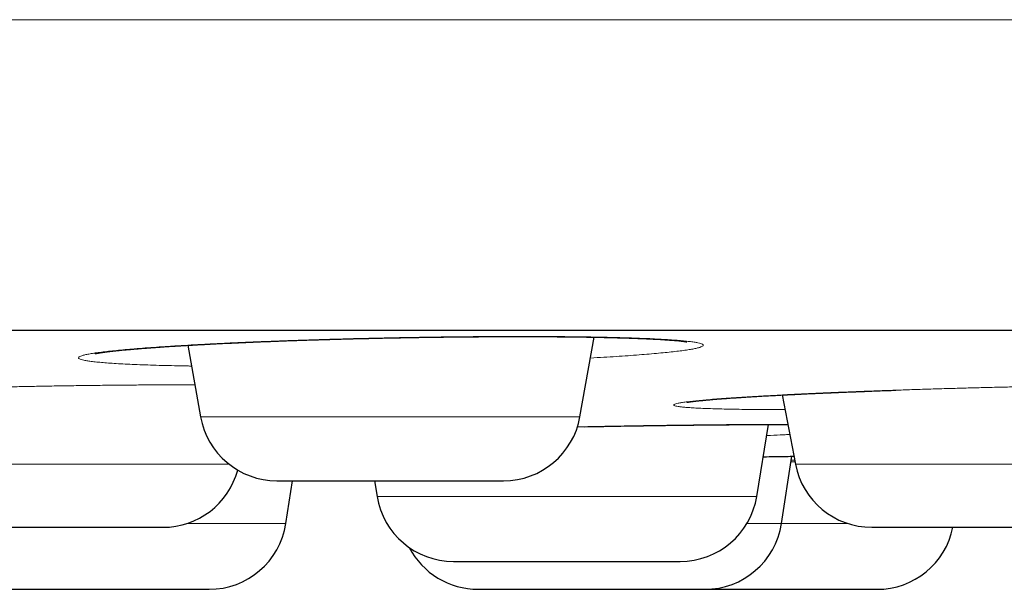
# Model space of a CAD drawing. Header units: millimetres. Extents: x 8 to 482, y 12 to 243.
# Tile 224 of 256: x 268.1 to 274.45, y 184.92 to 188.59. Entities that reach past the tile are written whole.
import ezdxf

# ---------------------------------------------------------------- set-up
doc = ezdxf.new("R2010")
doc.units = ezdxf.units.MM

msp = doc.modelspace()

# ---------------------------------------------------------------- linework, layer by layer
at = {"color": 7, "linetype": 'Continuous', "lineweight": 30}
for p, q in [((271.7163, 186.0288), (271.8067, 186.5416)), ((269.1894, 186.4892), (269.2706, 186.0288)), ((273.0198, 186.1686), (273.1055, 185.7216)), ((272.856, 185.515), (272.9317, 185.9785)), ((273.0149, 185.339), (273.0822, 185.7732)), ((269.8198, 185.339), (269.8627, 185.6156)), ((270.3917, 185.6156), (270.4082, 185.515))]:
    msp.add_line(p, q, dxfattribs=at)
at = {"color": 8, "linetype": 'Continuous', "lineweight": 0}
for p, q in [((269.2706, 186.0288), (271.7163, 186.0288)), ((273.01, 185.9787), (273.0562, 185.9787)), ((267.076, 185.7216), (269.4553, 185.7216)), ((273.0766, 185.7372), (273.1023, 185.7378)), ((273.1001, 185.7494), (273.0784, 185.7488)), ((273.1055, 185.7216), (275.5485, 185.7216)), ((270.4082, 185.515), (272.856, 185.515)), ((269.179, 185.339), (269.8198, 185.339)), ((272.7916, 185.339), (273.0149, 185.339)), ((273.0149, 185.339), (273.4455, 185.339))]:
    msp.add_line(p, q, dxfattribs=at)
at = {"color": 7, "linetype": 'Continuous', "lineweight": 30}
for centre, start, end in [((269.763, 186.1156), 190, 270), ((271.2239, 186.1156), 270, 350), ((273.5965, 185.8156), 190.84432, 270), ((269.028, 185.8156), 270, 344.75634), ((270.9016, 185.5956), 189.27461, 270), ((272.3625, 185.5956), 270, 350.72539), ((269.3257, 185.4156), 270, 351.18381), ((272.5208, 185.4156), 270, 351.18381), ((273.6305, 185.4156), 270, 348.45754), ((271.0599, 185.4156), 207.45508, 270)]:
    msp.add_arc(centre, 0.5, start, end, dxfattribs=at)
at = {"color": 8, "linetype": 'Continuous', "lineweight": 0}
for points, knots in [([(254.5, 188.5884), (254.8249, 188.5884), (255.4748, 188.5884), (256.4492, 188.5884), (257.4227, 188.5884), (258.3951, 188.5884), (259.3658, 188.5884), (260.3161, 188.5884), (261.2456, 188.5884), (262.1542, 188.5884), (263.06, 188.5884), (263.9625, 188.5884), (264.8616, 188.5884), (265.7568, 188.5884), (266.6478, 188.5884), (267.5343, 188.5884), (268.4159, 188.5884), (269.287, 188.5884), (270.1475, 188.5884), (270.9971, 188.5884), (271.8407, 188.5884), (272.7003, 188.5884), (273.5749, 188.5884), (274.4635, 188.5884), (275.3437, 188.5884), (276.2151, 188.5884), (277.0773, 188.5884), (277.9138, 188.5884), (278.7249, 188.5884), (279.5109, 188.5884), (280.2876, 188.5884), (281.0548, 188.5884), (281.812, 188.5884), (282.5591, 188.5884), (283.2957, 188.5884), (284.0216, 188.5884), (284.7364, 188.5884), (285.4358, 188.5884), (286.1195, 188.5884), (286.7877, 188.5884), (287.4442, 188.5884), (288.1058, 188.5884), (288.7711, 188.5884), (289.4386, 188.5884), (290.0914, 188.5884), (290.7291, 188.5884), (291.3516, 188.5884), (291.947, 188.5884), (292.5162, 188.5884), (293.06, 188.5884), (293.5894, 188.5884), (294.1043, 188.5884), (294.6044, 188.5884), (295.0896, 188.5884), (295.5597, 188.5884), (296.0145, 188.5884), (296.4538, 188.5884), (296.8748, 188.5884), (297.2778, 188.5884), (297.6628, 188.5884), (298.0322, 188.5884), (298.395, 188.5884), (298.7497, 188.5884), (299.0946, 188.5884), (299.4206, 188.5884), (299.7276, 188.5884), (300.0156, 188.5884), (300.2793, 188.5884), (300.5199, 188.5884), (300.7386, 188.5884), (300.9402, 188.5884), (301.1244, 188.5884), (301.2913, 188.5884), (301.4408, 188.5884), (301.5728, 188.5884), (301.6872, 188.5884), (301.784, 188.5884), (301.8627, 188.5884), (301.9236, 188.5884), (301.9666, 188.5884), (301.9935, 188.5884), (301.9969, 188.5884), (301.9986, 188.5884)], [0, 0, 0, 0, 0.0130654, 0.0261309, 0.0391968, 0.052263, 0.0653296, 0.0783966, 0.0907172, 0.103038, 0.1153591, 0.1276801, 0.1400012, 0.1523222, 0.1646429, 0.1769634, 0.1892836, 0.2016035, 0.213703, 0.2258022, 0.2379012, 0.25, 0.2630654, 0.2761309, 0.2891968, 0.302263, 0.3153296, 0.3283966, 0.3407172, 0.353038, 0.3653591, 0.3776801, 0.3900012, 0.4023222, 0.4146429, 0.4269634, 0.4392836, 0.4516035, 0.463703, 0.4758022, 0.4879012, 0.5, 0.5130654, 0.5261309, 0.5391968, 0.552263, 0.5653296, 0.5783966, 0.5907172, 0.603038, 0.6153591, 0.6276801, 0.6400012, 0.6523222, 0.6646429, 0.6769634, 0.6892836, 0.7016035, 0.713703, 0.7258022, 0.7379012, 0.75, 0.7630654, 0.7761309, 0.7891968, 0.802263, 0.8153296, 0.8283966, 0.8407172, 0.853038, 0.8653591, 0.8776801, 0.8900012, 0.9023222, 0.9146429, 0.9269634, 0.9392836, 0.9516035, 0.963703, 0.9758022, 0.9879012, 1, 1, 1, 1]), ([(269.2131, 186.3552), (269.2043, 186.3554), (269.1662, 186.3559), (269.1026, 186.3573), (269.0228, 186.3592), (268.9477, 186.3614), (268.8777, 186.3639), (268.8131, 186.3667), (268.754, 186.3697), (268.7005, 186.373), (268.6524, 186.3765), (268.6099, 186.3803), (268.5731, 186.3842), (268.5426, 186.3884), (268.5183, 186.3927), (268.5003, 186.3972), (268.4886, 186.4019), (268.4833, 186.4067), (268.4842, 186.4117), (268.4913, 186.4168), (268.5047, 186.422), (268.5243, 186.4273), (268.5501, 186.4326), (268.5822, 186.438), (268.6205, 186.4434), (268.6647, 186.4489), (268.7145, 186.4543), (268.7696, 186.4597), (268.83, 186.4651), (268.8957, 186.4704), (268.9667, 186.4757), (269.0429, 186.4809), (269.1238, 186.486), (269.2088, 186.491), (269.2974, 186.4958), (269.3895, 186.5005), (269.485, 186.505), (269.584, 186.5093), (269.6865, 186.5135), (269.7919, 186.5175), (269.8994, 186.5213), (270.0083, 186.5248), (270.1182, 186.5281), (270.2291, 186.5311), (270.341, 186.5338), (270.4539, 186.5363), (270.5676, 186.5386), (270.6812, 186.5405), (270.7939, 186.5422), (270.9051, 186.5436), (271.0147, 186.5446), (271.1229, 186.5454), (271.2295, 186.5458), (271.3342, 186.546), (271.4362, 186.5458), (271.5349, 186.5454), (271.6299, 186.5446), (271.7213, 186.5436), (271.809, 186.5422), (271.893, 186.5405), (271.9728, 186.5386), (272.048, 186.5363), (272.1178, 186.5338), (272.1822, 186.5311), (272.2412, 186.5281), (272.2947, 186.5248), (272.3429, 186.5213), (272.3855, 186.5175), (272.4222, 186.5135), (272.4527, 186.5094), (272.477, 186.505), (272.4949, 186.5005), (272.5064, 186.4958), (272.5117, 186.491), (272.5106, 186.486), (272.5033, 186.4809), (272.4898, 186.4757), (272.4702, 186.4704), (272.4443, 186.4651), (272.4122, 186.4598), (272.3739, 186.4543), (272.3296, 186.4489), (272.2796, 186.4434), (272.2242, 186.438), (272.1636, 186.4326), (272.0979, 186.4273), (272.027, 186.422), (271.951, 186.4168), (271.8697, 186.4118), (271.8135, 186.4084), (271.7833, 186.4067), (271.783, 186.4067)], [0, 0, 0, 0, 0.0034167, 0.0148542, 0.0263792, 0.0379407, 0.0494045, 0.0608062, 0.0721826, 0.0835701, 0.0950056, 0.106525, 0.1180704, 0.1295242, 0.1409222, 0.1523009, 0.1636967, 0.1751462, 0.186685, 0.1982014, 0.2096358, 0.2210242, 0.2324029, 0.2438084, 0.255277, 0.2668443, 0.2783404, 0.2897604, 0.3011404, 0.312517, 0.3239267, 0.3354056, 0.3469894, 0.3584941, 0.3699182, 0.381298, 0.3926702, 0.4040715, 0.4155383, 0.4271066, 0.4386468, 0.4500942, 0.4614849, 0.4728556, 0.4842432, 0.4956845, 0.5072156, 0.5187897, 0.5302686, 0.5416882, 0.5530852, 0.5644965, 0.5759589, 0.5875085, 0.5990366, 0.6104846, 0.6218889, 0.6332864, 0.6447139, 0.656208, 0.6678046, 0.6793136, 0.6907401, 0.7021206, 0.7134917, 0.7248904, 0.7363534, 0.7479166, 0.7594626, 0.7709147, 0.7823086, 0.7936811, 0.8050689, 0.8165086, 0.8280363, 0.8395983, 0.8510625, 0.8624649, 0.8738416, 0.8852293, 0.8966643, 0.9081827, 0.9197278, 0.9311815, 0.9425794, 0.9539579, 0.9653535, 0.9768025, 0.9883407, 0.9998572, 1, 1, 1, 1]), ([(267.008, 186.0766), (266.9924, 186.0768), (266.9478, 186.0773), (266.8788, 186.0785), (266.8009, 186.0801), (266.7276, 186.082), (266.6595, 186.084), (266.5969, 186.0863), (266.5399, 186.0888), (266.4884, 186.0915), (266.4425, 186.0944), (266.4022, 186.0975), (266.3677, 186.1008), (266.3394, 186.1042), (266.3174, 186.1078), (266.3017, 186.1115), (266.2923, 186.1153), (266.2893, 186.1193), (266.2925, 186.1234), (266.3019, 186.1276), (266.3175, 186.1319), (266.3393, 186.1362), (266.3674, 186.1406), (266.4016, 186.1451), (266.442, 186.1495), (266.4883, 186.154), (266.5401, 186.1586), (266.5971, 186.163), (266.6594, 186.1674), (266.7268, 186.1718), (266.7994, 186.1762), (266.8772, 186.1804), (266.9597, 186.1847), (267.0461, 186.1888), (267.136, 186.1928), (267.2292, 186.1966), (267.3258, 186.2003), (267.4258, 186.2039), (267.529, 186.2074), (267.6352, 186.2106), (267.7432, 186.2137), (267.8526, 186.2167), (267.9627, 186.2194), (268.0738, 186.2218), (268.1858, 186.2241), (268.2987, 186.2262), (268.4121, 186.228), (268.5254, 186.2296), (268.6376, 186.231), (268.7482, 186.2321), (268.8571, 186.233), (268.9644, 186.2336), (269.07, 186.234), (269.1603, 186.2341), (269.2141, 186.234), (269.2344, 186.234)], [0, 0, 0, 0, 0.010351, 0.029501, 0.048796, 0.068155, 0.087349, 0.10644, 0.125487, 0.144553, 0.163698, 0.182984, 0.202316, 0.221494, 0.240578, 0.259629, 0.278708, 0.297877, 0.317195, 0.336478, 0.355623, 0.374691, 0.393742, 0.412839, 0.43204, 0.451407, 0.470655, 0.489775, 0.508829, 0.527876, 0.54698, 0.566199, 0.585595, 0.604857, 0.623983, 0.643037, 0.662077, 0.681167, 0.700366, 0.719736, 0.739057, 0.758223, 0.777294, 0.796333, 0.8154, 0.834556, 0.853864, 0.873242, 0.892461, 0.911581, 0.930663, 0.94977, 0.968961, 0.988299, 1, 1, 1, 1]), ([(273.0379, 186.0741), (273.0222, 186.0741), (272.9776, 186.0742), (272.9086, 186.0745), (272.8311, 186.0751), (272.7587, 186.076), (272.6912, 186.0771), (272.6287, 186.0785), (272.5712, 186.0801), (272.519, 186.082), (272.4727, 186.084), (272.4325, 186.0863), (272.3984, 186.0888), (272.3705, 186.0915), (272.3486, 186.0944), (272.3329, 186.0975), (272.3233, 186.1008), (272.32, 186.1042), (272.3231, 186.1078), (272.3325, 186.1115), (272.3483, 186.1153), (272.3705, 186.1193), (272.3988, 186.1234), (272.4331, 186.1276), (272.4732, 186.1319), (272.519, 186.1362), (272.5705, 186.1406), (272.6277, 186.1451), (272.6906, 186.1495), (272.7587, 186.154), (272.8316, 186.1586), (272.9089, 186.163), (272.9903, 186.1674), (273.076, 186.1718), (273.166, 186.1762), (273.2601, 186.1804), (273.3579, 186.1847), (273.4585, 186.1888), (273.5612, 186.1928), (273.666, 186.1966), (273.7729, 186.2003), (273.8818, 186.2039), (273.9928, 186.2074), (274.1052, 186.2106), (274.2183, 186.2137), (274.3312, 186.2167), (274.4436, 186.2194), (274.5554, 186.2218), (274.6666, 186.2241), (274.7774, 186.2262), (274.8873, 186.228), (274.9956, 186.2296), (275.1015, 186.231), (275.2044, 186.2321), (275.3044, 186.233), (275.4013, 186.2336), (275.4913, 186.234), (275.5471, 186.234), (275.5731, 186.2341)], [0, 0, 0, 0, 0.0097845, 0.0278401, 0.0458025, 0.0637293, 0.0816787, 0.0997087, 0.1178762, 0.1361031, 0.1541755, 0.1721499, 0.1900838, 0.208035, 0.2260613, 0.2442195, 0.2624211, 0.2804779, 0.2984464, 0.316384, 0.3343482, 0.3523964, 0.3705853, 0.3887408, 0.4067668, 0.4247199, 0.4426575, 0.4606373, 0.4787163, 0.4969508, 0.5150735, 0.5330762, 0.5510159, 0.5689503, 0.5869369, 0.6050329, 0.6232945, 0.6414302, 0.6594391, 0.6773784, 0.6953058, 0.7132794, 0.7313567, 0.7495942, 0.7677858, 0.7858313, 0.8037878, 0.8217131, 0.8396653, 0.8577023, 0.8758812, 0.8941265, 0.9122218, 0.930224, 0.9481908, 0.9661802, 0.9842502, 1, 1, 1, 1]), ([(271.6999, 185.9631), (271.7312, 185.9637), (271.7998, 185.9651), (271.9054, 185.9671), (272.0163, 185.9691), (272.1263, 185.9709), (272.2354, 185.9725), (272.3429, 185.974), (272.4482, 185.9752), (272.5503, 185.9763), (272.6491, 185.9772), (272.7445, 185.9779), (272.8366, 185.9784), (272.9257, 185.9787), (272.9818, 185.9787), (273.01, 185.9787)], [0, 0, 0, 0, 0.064842, 0.142324, 0.219783, 0.297469, 0.37563, 0.454508, 0.532901, 0.610722, 0.688222, 0.765649, 0.843255, 0.92129, 1, 1, 1, 1]), ([(273.0686, 185.9138), (273.0551, 185.9132), (273.0154, 185.9114), (272.9657, 185.9093), (272.9282, 185.9078), (272.9201, 185.9075)], [0, 0, 0, 0, 0.287876, 0.844958, 1, 1, 1, 1]), ([(272.8977, 185.7703), (272.9113, 185.7705), (272.9563, 185.7713), (273.0226, 185.7723), (273.0734, 185.7731), (273.0955, 185.7734)], [0, 0, 0, 0, 0.195517, 0.649197, 1, 1, 1, 1])]:
    msp.add_open_spline(points, degree=3, knots=knots, dxfattribs=at)
at = {"color": 7, "linetype": 'Continuous', "lineweight": 30}
for points, knots in [([(254.5, 186.5856), (254.6493, 186.5856), (254.948, 186.5856), (255.3957, 186.5856), (255.8432, 186.5856), (256.2904, 186.5856), (256.7373, 186.5856), (257.1839, 186.5856), (257.6452, 186.5856), (258.121, 186.5856), (258.6113, 186.5856), (259.1013, 186.5856), (259.5909, 186.5856), (260.0802, 186.5856), (260.5692, 186.5856), (261.0578, 186.5856), (261.5461, 186.5856), (262.034, 186.5856), (262.5187, 186.5856), (263.0001, 186.5856), (263.4779, 186.5856), (263.9547, 186.5856), (264.4327, 186.5856), (264.912, 186.5856), (265.3924, 186.5856), (265.8711, 186.5856), (266.3481, 186.5856), (266.8205, 186.5856), (267.2884, 186.5856), (267.7518, 186.5856), (268.2136, 186.5856), (268.6768, 186.5856), (269.1415, 186.5856), (269.6076, 186.5856), (270.0719, 186.5856), (270.5345, 186.5856), (270.9954, 186.5856), (271.4546, 186.5856), (271.8977, 186.5856), (272.3248, 186.5856), (272.7359, 186.5856), (273.1451, 186.5856), (273.5523, 186.5856), (273.9576, 186.5856), (274.361, 186.5856), (274.7757, 186.5856), (275.2017, 186.5856), (275.6386, 186.5856), (276.0731, 186.5856), (276.5053, 186.5856), (276.9352, 186.5856), (277.3627, 186.5856), (277.7878, 186.5856), (278.2105, 186.5856), (278.6309, 186.5856), (279.0465, 186.5856), (279.4572, 186.5856), (279.8629, 186.5856), (280.2657, 186.5856), (280.6675, 186.5856), (281.0683, 186.5856), (281.468, 186.5856), (281.8641, 186.5856), (282.2567, 186.5856), (282.6435, 186.5856), (283.0245, 186.5856), (283.3997, 186.5856), (283.7716, 186.5856), (284.1426, 186.5856), (284.5126, 186.5856), (284.8815, 186.5856), (285.2469, 186.5856), (285.6088, 186.5856), (285.9671, 186.5856), (286.3218, 186.5856), (286.6621, 186.5856), (286.988, 186.5856), (287.3, 186.5856), (287.6086, 186.5856), (287.9138, 186.5856), (288.2158, 186.5856), (288.5144, 186.5856), (288.8196, 186.5856), (289.1309, 186.5856), (289.4479, 186.5856), (289.7608, 186.5856), (290.0698, 186.5856), (290.3747, 186.5856), (290.6756, 186.5856), (290.9725, 186.5856), (291.2654, 186.5856), (291.5543, 186.5856), (291.8374, 186.5856), (292.1149, 186.5856), (292.3866, 186.5856), (292.6541, 186.5856), (292.9185, 186.5856), (293.1798, 186.5856), (293.4379, 186.5856), (293.6912, 186.5856), (293.9396, 186.5856), (294.1819, 186.5856), (294.4179, 186.5856), (294.6479, 186.5856), (294.8733, 186.5856), (295.0955, 186.5856), (295.3145, 186.5856), (295.5302, 186.5856), (295.741, 186.5856), (295.947, 186.5856), (296.1482, 186.5856), (296.3445, 186.5856), (296.5301, 186.5856), (296.7053, 186.5856), (296.8705, 186.5856), (297.0315, 186.5856), (297.1884, 186.5856), (297.341, 186.5856), (297.4895, 186.5856), (297.6386, 186.5856), (297.7878, 186.5856), (297.9366, 186.5856), (298.0804, 186.5856), (298.2191, 186.5856), (298.3527, 186.5856), (298.4812, 186.5856), (298.6047, 186.5856), (298.7231, 186.5856), (298.8364, 186.5856), (298.944, 186.5856), (299.046, 186.5856), (299.1425, 186.5856), (299.2339, 186.5856), (299.3207, 186.5856), (299.4027, 186.5856), (299.4799, 186.5856), (299.5517, 186.5856), (299.6182, 186.5856), (299.679, 186.5856), (299.7342, 186.5856), (299.7839, 186.5856), (299.8285, 186.5856), (299.8682, 186.5856), (299.9028, 186.5856), (299.9324, 186.5856), (299.9565, 186.5856), (299.9753, 186.5856), (299.9887, 186.5856), (299.997, 186.5856), (299.9981, 186.5856), (299.9986, 186.5856)], [0, 0, 0, 0, 0.006269, 0.012535, 0.018798, 0.025059, 0.031318, 0.037576, 0.043835, 0.050719, 0.057605, 0.064492, 0.071383, 0.078277, 0.085175, 0.092079, 0.098989, 0.105906, 0.112831, 0.11964, 0.126457, 0.13327, 0.140075, 0.146995, 0.153908, 0.160815, 0.167716, 0.174612, 0.181381, 0.188148, 0.194911, 0.201674, 0.208573, 0.215473, 0.222373, 0.229275, 0.23618, 0.243088, 0.25, 0.256269, 0.262534, 0.268797, 0.275057, 0.281317, 0.287575, 0.293833, 0.300717, 0.307603, 0.31449, 0.321381, 0.328275, 0.335174, 0.342078, 0.348988, 0.355905, 0.36283, 0.369639, 0.376457, 0.38327, 0.390075, 0.396995, 0.403908, 0.410815, 0.417716, 0.424612, 0.431381, 0.438148, 0.444911, 0.451674, 0.458573, 0.465473, 0.472373, 0.479275, 0.48618, 0.493088, 0.5, 0.506269, 0.512534, 0.518797, 0.525057, 0.531317, 0.537575, 0.543833, 0.550717, 0.557603, 0.56449, 0.571381, 0.578275, 0.585174, 0.592078, 0.598988, 0.605905, 0.61283, 0.619639, 0.626457, 0.63327, 0.640075, 0.646995, 0.653908, 0.660815, 0.667716, 0.674612, 0.681381, 0.688148, 0.694911, 0.701674, 0.708573, 0.715473, 0.722373, 0.729275, 0.73618, 0.743088, 0.75, 0.756269, 0.762534, 0.768797, 0.775057, 0.781317, 0.787575, 0.793833, 0.800717, 0.807603, 0.81449, 0.821381, 0.828275, 0.835174, 0.842078, 0.848988, 0.855905, 0.86283, 0.869639, 0.876457, 0.88327, 0.890075, 0.896995, 0.903908, 0.910815, 0.917716, 0.924612, 0.931381, 0.938148, 0.944911, 0.951674, 0.958573, 0.965473, 0.972373, 0.979275, 0.98618, 0.993088, 1, 1, 1, 1]), ([(268.5904, 186.4349), (268.5904, 186.4349), (268.59, 186.4348), (268.5913, 186.4352), (268.5942, 186.4358), (268.5984, 186.4367), (268.6034, 186.4376), (268.6081, 186.4385), (268.6126, 186.4392), (268.6167, 186.4399), (268.6216, 186.4407), (268.6286, 186.4418), (268.6377, 186.4432), (268.6484, 186.4447), (268.6589, 186.4461), (268.6693, 186.4474), (268.68, 186.4488), (268.6917, 186.4502), (268.7041, 186.4516), (268.7173, 186.4531), (268.7313, 186.4546), (268.7467, 186.4561), (268.7635, 186.4578), (268.7815, 186.4596), (268.7982, 186.4611), (268.8125, 186.4624), (268.8234, 186.4634), (268.8327, 186.4642), (268.8405, 186.4649), (268.8467, 186.4654), (268.8535, 186.466), (268.8625, 186.4667), (268.8752, 186.4678), (268.8897, 186.4689), (268.9056, 186.4702), (268.9225, 186.4715), (268.9412, 186.4729), (268.961, 186.4744), (268.9809, 186.4758), (269.0004, 186.4772), (269.0243, 186.4788), (269.0523, 186.4807), (269.084, 186.4828), (269.1141, 186.4847), (269.1425, 186.4864), (269.1735, 186.4883), (269.2091, 186.4903), (269.2511, 186.4927), (269.2966, 186.4952), (269.3457, 186.4977), (269.3985, 186.5004), (269.4556, 186.5031), (269.5162, 186.5059), (269.5786, 186.5087), (269.641, 186.5113), (269.7056, 186.5139), (269.7722, 186.5164), (269.8403, 186.5189), (269.9061, 186.5211), (269.9694, 186.5232), (270.0301, 186.5251), (270.0889, 186.5268), (270.1477, 186.5285), (270.2085, 186.5301), (270.2722, 186.5318), (270.3388, 186.5334), (270.4083, 186.535), (270.477, 186.5364), (270.5445, 186.5378), (270.6106, 186.539), (270.6786, 186.5401), (270.7483, 186.5412), (270.8183, 186.5421), (270.8873, 186.543), (270.9571, 186.5437), (271.027, 186.5443), (271.0967, 186.5448), (271.1623, 186.5452), (271.2239, 186.5454), (271.2817, 186.5455), (271.3357, 186.5456), (271.3875, 186.5455), (271.4386, 186.5454), (271.4903, 186.5452), (271.5427, 186.5448), (271.5956, 186.5444), (271.6491, 186.5439), (271.7034, 186.5432), (271.7588, 186.5424), (271.8153, 186.5414), (271.8726, 186.5403), (271.9302, 186.5389), (271.9772, 186.5376), (272.0135, 186.5365), (272.0384, 186.5357), (272.0607, 186.535), (272.0805, 186.5342), (272.0978, 186.5336), (272.1127, 186.533), (272.1246, 186.5325), (272.1339, 186.5321), (272.1415, 186.5318), (272.1492, 186.5314), (272.1582, 186.531), (272.1691, 186.5305), (272.1817, 186.5299), (272.2018, 186.5289), (272.2275, 186.5275), (272.2564, 186.5257), (272.2825, 186.524), (272.3057, 186.5223), (272.3265, 186.5206), (272.3451, 186.5189), (272.3589, 186.5175), (272.3681, 186.5165), (272.3741, 186.5158), (272.38, 186.5151), (272.386, 186.5143), (272.3919, 186.5135), (272.397, 186.5127), (272.4007, 186.5121), (272.4032, 186.5117), (272.4045, 186.5114), (272.4051, 186.5113), (272.405, 186.5113), (272.4049, 186.5113)], [0, 0, 0, 0, 0.0001643, 0.0078223, 0.0150769, 0.0213735, 0.0273046, 0.0330533, 0.036357, 0.0397909, 0.0437235, 0.0481647, 0.0555049, 0.0625269, 0.0684782, 0.0739013, 0.0794837, 0.0852282, 0.0911519, 0.0968715, 0.1028992, 0.1092355, 0.1158809, 0.1228359, 0.1298646, 0.134264, 0.138073, 0.1412914, 0.1439185, 0.1459541, 0.147538, 0.15066, 0.1547644, 0.1598517, 0.1644097, 0.1695444, 0.1752564, 0.1811443, 0.186838, 0.1923372, 0.1976417, 0.2066102, 0.2149588, 0.2226864, 0.2297921, 0.2364592, 0.2456881, 0.2556043, 0.2662087, 0.2772003, 0.2888469, 0.3011501, 0.3141118, 0.3271862, 0.3398426, 0.352082, 0.3658351, 0.3790134, 0.3915825, 0.4035447, 0.4149054, 0.4256687, 0.4363432, 0.447506, 0.4591577, 0.4712987, 0.4839297, 0.4970512, 0.5086895, 0.5206894, 0.5330518, 0.5457776, 0.5588222, 0.5715891, 0.5838955, 0.5976726, 0.6108266, 0.6233588, 0.6352702, 0.6465615, 0.6572326, 0.6673759, 0.6777324, 0.6884446, 0.6995126, 0.7109364, 0.7227161, 0.7349371, 0.7478137, 0.7613564, 0.7755655, 0.7904415, 0.8059854, 0.8136451, 0.8208539, 0.8274265, 0.833363, 0.8386637, 0.8433285, 0.8473574, 0.8500768, 0.8524037, 0.8547446, 0.85777, 0.8614899, 0.8659042, 0.8710083, 0.8829883, 0.8945174, 0.9056072, 0.9163462, 0.9267614, 0.9370376, 0.9470919, 0.9517641, 0.9562377, 0.9612042, 0.9668396, 0.9731391, 0.9794596, 0.9852518, 0.9904194, 0.9951325, 0.999535, 1, 1, 1, 1]), ([(272.4059, 186.1215), (272.4059, 186.1215), (272.4056, 186.1214), (272.407, 186.1217), (272.4095, 186.1221), (272.4131, 186.1227), (272.4178, 186.1235), (272.4241, 186.1244), (272.4319, 186.1255), (272.4406, 186.1267), (272.4496, 186.1278), (272.459, 186.1289), (272.4686, 186.13), (272.4782, 186.131), (272.4865, 186.1319), (272.4933, 186.1326), (272.4987, 186.1332), (272.5035, 186.1336), (272.5077, 186.1341), (272.5119, 186.1345), (272.5169, 186.135), (272.5236, 186.1356), (272.5321, 186.1364), (272.5425, 186.1373), (272.5561, 186.1385), (272.5722, 186.1399), (272.5898, 186.1414), (272.6061, 186.1427), (272.6209, 186.1439), (272.6345, 186.1449), (272.6476, 186.1459), (272.6614, 186.1469), (272.6768, 186.148), (272.6941, 186.1492), (272.7133, 186.1506), (272.7361, 186.1521), (272.7629, 186.1539), (272.7941, 186.1558), (272.8289, 186.158), (272.8676, 186.1603), (272.9097, 186.1627), (272.9541, 186.1651), (272.9988, 186.1675), (273.0429, 186.1698), (273.0902, 186.1722), (273.1406, 186.1746), (273.1936, 186.1771), (273.2406, 186.1793), (273.2817, 186.1811), (273.3169, 186.1826), (273.3504, 186.1841), (273.3834, 186.1854), (273.4176, 186.1869), (273.4546, 186.1884), (273.4948, 186.19), (273.5385, 186.1917), (273.5861, 186.1935), (273.6377, 186.1955), (273.6932, 186.1975), (273.7317, 186.1989), (273.7514, 186.1996)], [0, 0, 0, 0, 0.003056, 0.01911, 0.034498, 0.049023, 0.063083, 0.079211, 0.097751, 0.114874, 0.1313, 0.147027, 0.16205, 0.17627, 0.188899, 0.196824, 0.203852, 0.209983, 0.215216, 0.219808, 0.22536, 0.23349, 0.243339, 0.254906, 0.268193, 0.287559, 0.305082, 0.32076, 0.334592, 0.346579, 0.357622, 0.369394, 0.382376, 0.396568, 0.411969, 0.42858, 0.449711, 0.472523, 0.497014, 0.523188, 0.551568, 0.580319, 0.607931, 0.634402, 0.659731, 0.691172, 0.72065, 0.748163, 0.767848, 0.786383, 0.803767, 0.820126, 0.837398, 0.855894, 0.875907, 0.897437, 0.920483, 0.945505, 0.972099, 1, 1, 1, 1]), ([(271.7467, 185.964), (271.7731, 185.9645), (271.8296, 185.9657), (271.9148, 185.9672), (272.0013, 185.9687), (272.0842, 185.9701), (272.1583, 185.9712), (272.224, 185.9722), (272.2825, 185.973), (272.3414, 185.9738), (272.4026, 185.9745), (272.4603, 185.9752), (272.514, 185.9758), (272.5631, 185.9763), (272.6135, 185.9767), (272.6652, 185.9771), (272.7178, 185.9775), (272.7713, 185.9779), (272.8253, 185.9781), (272.8758, 185.9783), (272.9213, 185.9785), (272.9602, 185.9785), (272.9945, 185.9786), (273.0243, 185.9786), (273.0445, 185.9785), (273.0545, 185.9785), (273.0562, 185.9785)], [0, 0, 0, 0, 0.054121, 0.11575, 0.175432, 0.233171, 0.28897, 0.331451, 0.372734, 0.414391, 0.459101, 0.506915, 0.542763, 0.580181, 0.619172, 0.659741, 0.701892, 0.745632, 0.790967, 0.83723, 0.875744, 0.910797, 0.942383, 0.970474, 0.995031, 1, 1, 1, 1]), ([(272.8977, 185.7703), (272.9048, 185.7704), (272.9359, 185.7709), (272.9857, 185.7717), (273.0446, 185.7726), (273.0794, 185.7732), (273.0955, 185.7734)], [0, 0, 0, 0, 0.102742, 0.446632, 0.744623, 1, 1, 1, 1]), ([(269.7633, 185.6156), (269.7634, 185.6156), (269.7635, 185.6156), (269.7668, 185.6156), (269.7719, 185.6156), (269.7792, 185.6156), (269.7885, 185.6156), (269.7998, 185.6156), (269.8133, 185.6156), (269.8308, 185.6156), (269.8533, 185.6156), (269.8817, 185.6156), (269.9134, 185.6156), (269.9486, 185.6156), (269.9811, 185.6156), (270.0094, 185.6156), (270.0323, 185.6156), (270.0558, 185.6156), (270.08, 185.6156), (270.1102, 185.6156), (270.1473, 185.6156), (270.1919, 185.6156), (270.2381, 185.6156), (270.2855, 185.6156), (270.3338, 185.6156), (270.3824, 185.6156), (270.4316, 185.6156), (270.4812, 185.6156), (270.5276, 185.6156), (270.5705, 185.6156), (270.6096, 185.6156), (270.6482, 185.6156), (270.6862, 185.6156), (270.7237, 185.6156), (270.7608, 185.6156), (270.7848, 185.6156), (270.7969, 185.6156)], [0, 0, 0, 0, 0.025729, 0.052951, 0.079948, 0.106797, 0.133576, 0.160365, 0.187244, 0.21429, 0.25233, 0.289988, 0.327479, 0.36502, 0.40283, 0.423534, 0.444087, 0.464522, 0.484873, 0.505175, 0.538991, 0.572927, 0.607143, 0.64156, 0.675618, 0.709475, 0.743291, 0.777227, 0.811443, 0.83862, 0.865586, 0.892419, 0.919198, 0.946002, 0.97291, 1, 1, 1, 1]), ([(270.7969, 185.6156), (270.8136, 185.6156), (270.8467, 185.6156), (270.8939, 185.6156), (270.9387, 185.6156), (270.981, 185.6156), (271.0147, 185.6156), (271.0408, 185.6156), (271.0603, 185.6156), (271.0787, 185.6156), (271.096, 185.6156), (271.116, 185.6156), (271.1375, 185.6156), (271.1595, 185.6156), (271.1784, 185.6156), (271.1943, 185.6156), (271.2069, 185.6156), (271.2162, 185.6156), (271.2218, 185.6156), (271.2243, 185.6156), (271.2238, 185.6156), (271.2237, 185.6156)], [0, 0, 0, 0, 0.066471, 0.132321, 0.19793, 0.26368, 0.329952, 0.366185, 0.402153, 0.437914, 0.473529, 0.509056, 0.568234, 0.627623, 0.6875, 0.74773, 0.807332, 0.866582, 0.92576, 0.985148, 1, 1, 1, 1]), ([(267.5671, 185.3156), (267.567, 185.3156), (267.5665, 185.3156), (267.5684, 185.3156), (267.5724, 185.3156), (267.5785, 185.3156), (267.5865, 185.3156), (267.5966, 185.3156), (267.6087, 185.3156), (267.6229, 185.3156), (267.6413, 185.3156), (267.6647, 185.3156), (267.694, 185.3156), (267.7267, 185.3156), (267.7627, 185.3156), (267.7959, 185.3156), (267.8247, 185.3156), (267.848, 185.3156), (267.8719, 185.3156), (267.8964, 185.3156), (267.927, 185.3156), (267.9646, 185.3156), (268.0096, 185.3156), (268.0562, 185.3156), (268.1039, 185.3156), (268.1524, 185.3156), (268.2012, 185.3156), (268.2505, 185.3156), (268.3001, 185.3156), (268.3465, 185.3156), (268.3894, 185.3156), (268.4283, 185.3156), (268.4668, 185.3156), (268.5046, 185.3156), (268.5419, 185.3156), (268.5786, 185.3156), (268.6025, 185.3156), (268.6144, 185.3156)], [0, 0, 0, 0, 0.0017, 0.03557, 0.062518, 0.089242, 0.115819, 0.142328, 0.168846, 0.195453, 0.222227, 0.259882, 0.29716, 0.334272, 0.371434, 0.408862, 0.429357, 0.449703, 0.469931, 0.490077, 0.510173, 0.543648, 0.577241, 0.611111, 0.645181, 0.678895, 0.71241, 0.745884, 0.779478, 0.813347, 0.84025, 0.866944, 0.893506, 0.920015, 0.946548, 0.973184, 1, 1, 1, 1]), ([(268.6144, 185.3156), (268.6309, 185.3156), (268.6638, 185.3156), (268.7103, 185.3156), (268.7545, 185.3156), (268.7961, 185.3156), (268.829, 185.3156), (268.8546, 185.3156), (268.8736, 185.3156), (268.8915, 185.3156), (268.9084, 185.3156), (268.9277, 185.3156), (268.9485, 185.3156), (268.9695, 185.3156), (268.9875, 185.3156), (269.0024, 185.3156), (269.0141, 185.3156), (269.0223, 185.3156), (269.0272, 185.3156), (269.0277, 185.3156), (269.0279, 185.3156)], [0, 0, 0, 0, 0.067679, 0.134727, 0.201529, 0.268474, 0.335951, 0.372843, 0.409465, 0.445876, 0.482138, 0.518312, 0.578566, 0.639034, 0.7, 0.761325, 0.822011, 0.882338, 0.942592, 1, 1, 1, 1]), ([(273.5968, 185.3156), (273.5967, 185.3156), (273.5963, 185.3156), (273.5991, 185.3156), (273.6051, 185.3156), (273.6148, 185.3156), (273.6269, 185.3156), (273.6406, 185.3156), (273.6551, 185.3156), (273.6715, 185.3156), (273.6897, 185.3156), (273.7098, 185.3156), (273.7318, 185.3156), (273.7588, 185.3156), (273.7915, 185.3156), (273.8305, 185.3156), (273.8722, 185.3156), (273.9165, 185.3156), (273.9562, 185.3156), (273.99, 185.3156), (274.0169, 185.3156), (274.0442, 185.3156), (274.0718, 185.3156), (274.106, 185.3156), (274.1472, 185.3156), (274.1958, 185.3156), (274.2452, 185.3156), (274.2951, 185.3156), (274.3449, 185.3156), (274.3944, 185.3156), (274.4435, 185.3156), (274.4922, 185.3156), (274.5371, 185.3156), (274.5779, 185.3156), (274.6145, 185.3156), (274.6502, 185.3156), (274.6849, 185.3156), (274.7185, 185.3156), (274.7512, 185.3156), (274.772, 185.3156), (274.7824, 185.3156)], [0, 0, 0, 0, 0.0110096, 0.041173, 0.0712999, 0.1015337, 0.1320163, 0.1562693, 0.180321, 0.2042406, 0.2280982, 0.2519648, 0.275911, 0.3000069, 0.333897, 0.3674467, 0.4008474, 0.4342933, 0.4679777, 0.4864236, 0.5047344, 0.5229401, 0.541071, 0.5591578, 0.5892847, 0.6195186, 0.6500013, 0.6806638, 0.7110066, 0.74117, 0.7712969, 0.8015307, 0.8320133, 0.8562253, 0.8802498, 0.9041558, 0.9280135, 0.9518933, 0.9758656, 1, 1, 1, 1]), ([(270.9021, 185.0956), (270.902, 185.0956), (270.9017, 185.0956), (270.9049, 185.0956), (270.9115, 185.0956), (270.9216, 185.0956), (270.935, 185.0956), (270.9506, 185.0956), (270.9674, 185.0956), (270.9847, 185.0956), (271.0038, 185.0956), (271.0247, 185.0956), (271.0474, 185.0956), (271.0718, 185.0956), (271.1015, 185.0956), (271.137, 185.0956), (271.179, 185.0956), (271.2233, 185.0956), (271.27, 185.0956), (271.3116, 185.0956), (271.3467, 185.0956), (271.3746, 185.0956), (271.4027, 185.0956), (271.4311, 185.0956), (271.4661, 185.0956), (271.5082, 185.0956), (271.5574, 185.0956), (271.6072, 185.0956), (271.6572, 185.0956), (271.707, 185.0956), (271.7561, 185.0956), (271.8045, 185.0956), (271.8524, 185.0956), (271.8961, 185.0956), (271.9357, 185.0956), (271.9712, 185.0956), (272.0054, 185.0956), (272.0386, 185.0956), (272.0705, 185.0956), (272.1014, 185.0956), (272.1209, 185.0956), (272.1307, 185.0956)], [0, 0, 0, 0, 0.0149278, 0.0442507, 0.0734003, 0.1025146, 0.1317323, 0.1611903, 0.1846281, 0.2078714, 0.230987, 0.2540428, 0.2771072, 0.3002485, 0.3235345, 0.3562855, 0.3887075, 0.4209856, 0.4533073, 0.4858596, 0.5036855, 0.5213809, 0.5389747, 0.5564961, 0.573975, 0.6030893, 0.632307, 0.6617652, 0.6913971, 0.72072, 0.7498696, 0.7789839, 0.8082015, 0.8376595, 0.8610578, 0.8842748, 0.9073773, 0.930433, 0.9535102, 0.9766768, 1, 1, 1, 1]), ([(272.1307, 185.0956), (272.1439, 185.0956), (272.1703, 185.0956), (272.2059, 185.0956), (272.2384, 185.0956), (272.2673, 185.0956), (272.2889, 185.0956), (272.3047, 185.0956), (272.3159, 185.0956), (272.3259, 185.0956), (272.3347, 185.0956), (272.344, 185.0956), (272.3527, 185.0956), (272.3592, 185.0956), (272.3624, 185.0956), (272.3622, 185.0956), (272.3621, 185.0956)], [0, 0, 0, 0, 0.092657, 0.184449, 0.275904, 0.367556, 0.459935, 0.510442, 0.56058, 0.610429, 0.660074, 0.709597, 0.792089, 0.874873, 0.958338, 1, 1, 1, 1]), ([(267.865, 184.9156), (267.8649, 184.9156), (267.8645, 184.9156), (267.8672, 184.9156), (267.873, 184.9156), (267.8824, 184.9156), (267.8949, 184.9156), (267.9108, 184.9156), (267.9299, 184.9156), (267.9507, 184.9156), (267.9722, 184.9156), (267.9937, 184.9156), (268.0168, 184.9156), (268.0415, 184.9156), (268.0679, 184.9156), (268.0959, 184.9156), (268.1295, 184.9156), (268.169, 184.9156), (268.2149, 184.9156), (268.2629, 184.9156), (268.3128, 184.9156), (268.3566, 184.9156), (268.3934, 184.9156), (268.4224, 184.9156), (268.4515, 184.9156), (268.4808, 184.9156), (268.5167, 184.9156), (268.5595, 184.9156), (268.6091, 184.9156), (268.659, 184.9156), (268.7087, 184.9156), (268.7577, 184.9156), (268.8056, 184.9156), (268.8525, 184.9156), (268.8983, 184.9156), (268.9399, 184.9156), (268.9771, 184.9156), (269.0102, 184.9156), (269.0419, 184.9156), (269.0723, 184.9156), (269.1012, 184.9156), (269.1289, 184.9156), (269.1461, 184.9156), (269.1548, 184.9156)], [0, 0, 0, 0, 0.007717, 0.035712, 0.063871, 0.091737, 0.119439, 0.147107, 0.174872, 0.202867, 0.22514, 0.247229, 0.269196, 0.291106, 0.313024, 0.335016, 0.357145, 0.388269, 0.41908, 0.449754, 0.48047, 0.511405, 0.528345, 0.545161, 0.561881, 0.578532, 0.595142, 0.62281, 0.650576, 0.67857, 0.70673, 0.734596, 0.762297, 0.789965, 0.817731, 0.845725, 0.867961, 0.890025, 0.911979, 0.933889, 0.95582, 0.977836, 1, 1, 1, 1]), ([(269.1548, 184.9156), (269.1664, 184.9156), (269.1894, 184.9156), (269.2197, 184.9156), (269.2466, 184.9156), (269.2697, 184.9156), (269.286, 184.9156), (269.2974, 184.9156), (269.3052, 184.9156), (269.3117, 184.9156), (269.317, 184.9156), (269.3219, 184.9156), (269.3254, 184.9156), (269.3254, 184.9156), (269.3254, 184.9156)], [0, 0, 0, 0, 0.108769, 0.216524, 0.323883, 0.431473, 0.539917, 0.599207, 0.658063, 0.716581, 0.774858, 0.832994, 0.92983, 1, 1, 1, 1]), ([(271.0604, 184.9156), (271.0602, 184.9156), (271.0599, 184.9156), (271.0615, 184.9156), (271.0641, 184.9156), (271.0679, 184.9156), (271.073, 184.9156), (271.0806, 184.9156), (271.0919, 184.9156), (271.1082, 184.9156), (271.1279, 184.9156), (271.1505, 184.9156), (271.176, 184.9156), (271.2043, 184.9156), (271.2352, 184.9156), (271.2688, 184.9156), (271.3026, 184.9156), (271.3355, 184.9156), (271.367, 184.9156), (271.3996, 184.9156), (271.4333, 184.9156), (271.468, 184.9156), (271.5037, 184.9156), (271.5454, 184.9156), (271.593, 184.9156), (271.6466, 184.9156), (271.7008, 184.9156), (271.7556, 184.9156), (271.8024, 184.9156), (271.8409, 184.9156), (271.8708, 184.9156), (271.9004, 184.9156), (271.9297, 184.9156), (271.9652, 184.9156), (272.0065, 184.9156), (272.0534, 184.9156), (272.0994, 184.9156), (272.144, 184.9156), (272.1868, 184.9156), (272.2275, 184.9156), (272.2662, 184.9156), (272.3027, 184.9156), (272.3346, 184.9156), (272.3623, 184.9156), (272.3861, 184.9156), (272.408, 184.9156), (272.428, 184.9156), (272.4462, 184.9156), (272.4627, 184.9156), (272.472, 184.9156), (272.4767, 184.9156)], [0, 0, 0, 0, 0.009986, 0.024809, 0.039523, 0.054152, 0.068722, 0.083256, 0.107465, 0.13176, 0.156255, 0.180894, 0.205277, 0.229515, 0.253724, 0.278019, 0.302514, 0.322003, 0.341331, 0.360552, 0.379723, 0.398901, 0.418144, 0.437507, 0.46474, 0.491699, 0.518539, 0.545415, 0.572483, 0.587305, 0.602019, 0.616649, 0.631218, 0.645752, 0.669961, 0.694257, 0.718752, 0.743391, 0.767774, 0.792012, 0.816221, 0.840516, 0.865011, 0.884467, 0.903772, 0.922982, 0.942154, 0.961343, 0.980606, 1, 1, 1, 1]), ([(272.4767, 184.9156), (272.4827, 184.9156), (272.4946, 184.9156), (272.5073, 184.9156), (272.516, 184.9156), (272.5205, 184.9156), (272.5204, 184.9156), (272.5203, 184.9156)], [0, 0, 0, 0, 0.217551, 0.433072, 0.647802, 0.862995, 1, 1, 1, 1]), ([(272.5219, 184.9156), (272.5283, 184.9156), (272.5488, 184.9156), (272.5852, 184.9156), (272.6278, 184.9156), (272.6683, 184.9156), (272.706, 184.9156), (272.7441, 184.9156), (272.7826, 184.9156), (272.8214, 184.9156), (272.8606, 184.9156), (272.9054, 184.9156), (272.9554, 184.9156), (273.0102, 184.9156), (273.0641, 184.9156), (273.1172, 184.9156), (273.1613, 184.9156), (273.1968, 184.9156), (273.224, 184.9156), (273.2505, 184.9156), (273.2763, 184.9156), (273.307, 184.9156), (273.342, 184.9156), (273.3805, 184.9156), (273.417, 184.9156), (273.4511, 184.9156), (273.4826, 184.9156), (273.5113, 184.9156), (273.537, 184.9156), (273.5598, 184.9156), (273.5783, 184.9156), (273.5931, 184.9156), (273.6046, 184.9156), (273.614, 184.9156), (273.6214, 184.9156), (273.6266, 184.9156), (273.6299, 184.9156), (273.6303, 184.9156), (273.6305, 184.9156)], [0, 0, 0, 0, 0.014703, 0.046779, 0.07912, 0.104851, 0.130368, 0.155745, 0.181057, 0.206378, 0.231784, 0.257348, 0.293303, 0.328898, 0.364334, 0.399818, 0.435555, 0.455125, 0.474552, 0.493867, 0.513103, 0.532292, 0.564255, 0.596331, 0.628672, 0.661203, 0.693395, 0.725396, 0.757359, 0.789436, 0.821776, 0.847463, 0.872952, 0.898315, 0.923626, 0.948962, 0.974395, 1, 1, 1, 1])]:
    msp.add_open_spline(points, degree=3, knots=knots, dxfattribs=at)

doc.saveas('drawing.dxf')
